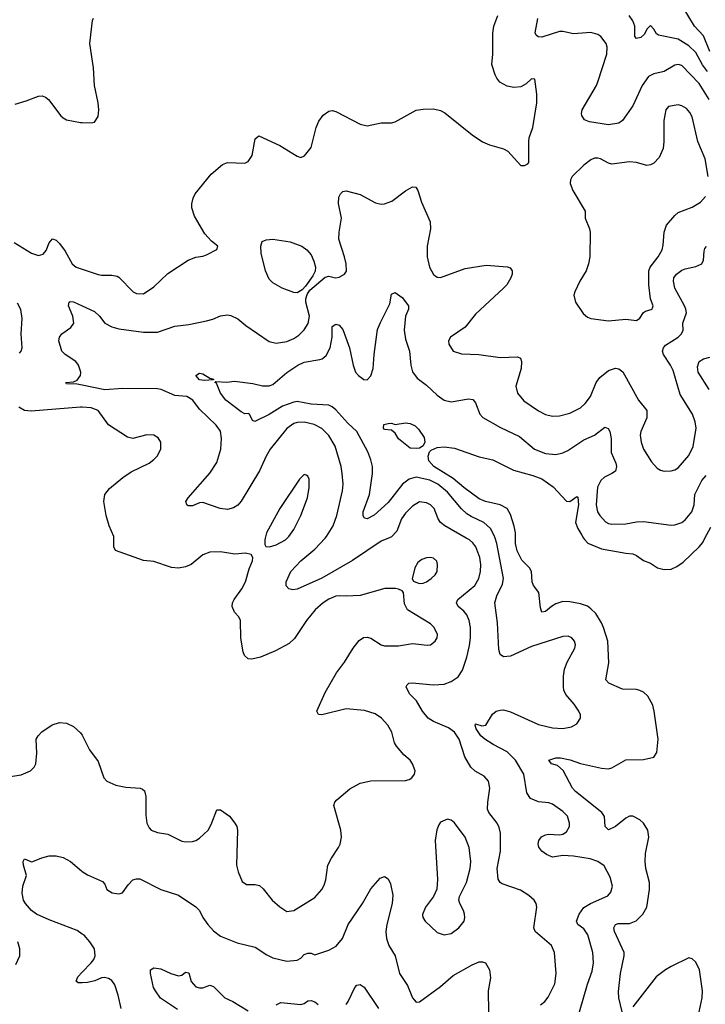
# Model space of a CAD drawing. Header units: inches. Extents: x 1173000 to 1307049, y 522583 to 678455.
# Tile 77 of 256: x 1189642 to 1193565, y 567333 to 572966. Entities that reach past the tile are written whole.
import ezdxf

# ---------------------------------------------------------------- set-up
doc = ezdxf.new("R2010")
doc.units = ezdxf.units.IN
doc.header["$MEASUREMENT"] = 0
for name, color, linetype in [('B1586', 7, 'Continuous'), ('B1587', 7, 'Continuous'), ('B1596', 7, 'Continuous'), ('B1597', 7, 'Continuous')]:
    doc.layers.add(name, color=color, linetype=linetype)

msp = doc.modelspace()

# ---------------------------------------------------------------- linework, layer by layer
at = {"layer": 'B1586', "color": 5}
for points, elevation in [([(1189490, 568621.3), (1189650, 568645.5), (1189704, 568670), (1189724, 568690), (1189735.1, 568710), (1189739.5, 568770), (1189737, 568850), (1189747, 568870), (1189768.4, 568891.6), (1189828.3, 568931.7), (1189870, 568944.9), (1189910, 568942), (1189950, 568922.8), (1189990, 568886.8), (1190000, 568872.8)], 880), ([(1190000, 567735), (1189970, 567755.7), (1189810, 567815.8), (1189738, 567850), (1189709.6, 567870), (1189674.5, 567910), (1189663.6, 567930), (1189656.2, 567970), (1189659.7, 568010), (1189681.3, 568070), (1189663.5, 568130), (1189662.6, 568150), (1189670, 568164.9), (1189709.3, 568149.3), (1189718, 568150), (1189767.9, 568172.1), (1189810, 568182.8), (1189850, 568182.8), (1189890, 568172.4), (1189933, 568150), (1189996.3, 568096.3), (1190000, 568093.9)], 860), ([(1189619.4, 567560.6), (1189642, 567610), (1189642, 567650), (1189631.2, 567690)], 880), ([(1190000, 567456.7), (1189975.9, 567455.9), (1189965.4, 567465.4), (1189973.7, 567490), (1190000, 567517.6)], 860)]:
    msp.add_lwpolyline(points, dxfattribs=dict(at, elevation=elevation))
at = {"layer": 'B1587', "color": 5}
for points, elevation in [([(1189616.2, 572483.8), (1189678.7, 572501.3), (1189750, 572528.5), (1189770, 572530.4), (1189790, 572523.8), (1189807.7, 572510), (1189876.7, 572416.7), (1189890, 572404), (1189910, 572394), (1189990, 572378.8), (1190000, 572378.3)], 920), ([(1189610, 571691), (1189710, 571630.2), (1189750, 571616.9), (1189775.8, 571624.2), (1189793.5, 571646.5), (1189810.8, 571689.2), (1189830, 571712.7), (1189850, 571704.2), (1189870, 571685.7), (1189901.2, 571641.2), (1189941.3, 571570), (1189964.9, 571550), (1190000, 571538.5)], 880), ([(1190000, 570874.6), (1189970, 570880.7), (1189910, 570884), (1189905.2, 570890), (1189950, 570894.4), (1189970, 570904), (1189989.6, 570930), (1189991, 570949), (1189977.6, 570990), (1189963.1, 571010), (1189902, 571050), (1189883.9, 571070), (1189865.2, 571130), (1189869, 571150), (1189884, 571170), (1189935.3, 571204.7), (1189951.8, 571230), (1189946.3, 571270), (1189921.7, 571330), (1189924.2, 571350), (1189930, 571354.6), (1189950, 571352.1), (1190000, 571328.8)], 860), ([(1189640.9, 571059.1), (1189649.8, 571070.2), (1189656.2, 571090), (1189650.4, 571170), (1189656, 571256), (1189648.3, 571308.3), (1189630, 571344.2)], 880), ([(1190000, 570749.2), (1189990, 570749.8), (1189707.1, 570727.1), (1189670, 570729.9), (1189636.8, 570750)], 880)]:
    msp.add_lwpolyline(points, dxfattribs=dict(at, elevation=elevation))
at = {"layer": 'B1596', "color": 5}
for points, elevation in [([(1190000, 568872.8), (1190002, 568870), (1190040.4, 568790), (1190090, 568722.8), (1190122.6, 568630), (1190141.3, 568610), (1190192.3, 568587.7), (1190250, 568576.5), (1190330.3, 568570.3), (1190344.9, 568564.9), (1190355.1, 568555.1), (1190363.1, 568523.1), (1190364.2, 568415.8), (1190369.3, 568370), (1190382.7, 568342.7), (1190394.9, 568330), (1190430, 568316.5), (1190490, 568307.6), (1190570, 568266.4), (1190590, 568263.1), (1190630, 568265.7), (1190650, 568270.3), (1190670, 568283.7), (1190719.6, 568330), (1190737.4, 568362.6), (1190770, 568446.8), (1190790, 568445.5), (1190841.6, 568410), (1190872, 568370), (1190883.7, 568350), (1190888.7, 568330), (1190882, 568130), (1190891.2, 568091.2), (1190915.6, 568035.6), (1190938.7, 568018.7), (1190990, 568019), (1191013, 568013), (1191034.5, 567994.5), (1191087, 567930), (1191130, 567890.4), (1191170, 567865.3), (1191210, 567870.4), (1191330, 567944.4), (1191369.7, 567990.3), (1191384.2, 568015.8), (1191393.7, 568046.3), (1191404.4, 568130), (1191425.1, 568170), (1191466.3, 568230), (1191475.1, 568250), (1191483, 568290), (1191479.7, 568330), (1191439.3, 568470), (1191445.2, 568490), (1191455.9, 568504.1), (1191530, 568565.3), (1191590, 568598), (1191650, 568612.2), (1191850, 568613), (1191870, 568619.1), (1191885.2, 568630), (1191901.2, 568650), (1191905.2, 568670), (1191889.3, 568710), (1191875.1, 568730), (1191840.6, 568760.6), (1191796.9, 568810), (1191787.1, 568830), (1191770.8, 568890), (1191747.6, 568930), (1191711.2, 568971.2), (1191675.4, 568995.4), (1191614.5, 569014.6), (1191510, 569024), (1191371.3, 568990), (1191352.1, 568992.1), (1191342, 569010), (1191390, 569117.1), (1191455.4, 569230), (1191501.1, 569290), (1191549.7, 569370), (1191585.1, 569414.9), (1191608.9, 569431.1), (1191630, 569433.1), (1191650, 569427.4), (1191710, 569390.3), (1191730, 569384.9), (1191810, 569384.6), (1191890, 569397.4), (1191972.3, 569387.7), (1191992.7, 569390), (1192019.6, 569410), (1192031.1, 569430), (1192032.6, 569450), (1192013, 569490), (1191993, 569510), (1191861.6, 569590), (1191843.7, 569623.7), (1191837.2, 569690), (1191830, 569699), (1191810, 569709.2), (1191792.1, 569712.1), (1191731.7, 569711.7), (1191590, 569672.4), (1191510, 569667.8), (1191470, 569670.8), (1191450, 569667.7), (1191410, 569650.7), (1191378.3, 569630), (1191331.5, 569590), (1191282.3, 569530), (1191213.7, 569426.3), (1191182.8, 569397.2), (1191105.2, 569354.8), (1191020, 569320), (1190970, 569308), (1190950, 569309.6), (1190928.3, 569328.3), (1190920.5, 569350), (1190907.7, 569427.7), (1190905.6, 569530), (1190896, 569550), (1190870, 569576), (1190856.9, 569610), (1190858.7, 569630), (1190869.6, 569650), (1190912.2, 569710), (1190933.5, 569750), (1190954.7, 569825.3), (1190974.5, 569870), (1190976, 569890), (1190966, 569906), (1190933.6, 569913.6), (1190871.9, 569908.1), (1190790, 569921.4), (1190730, 569919.8), (1190690, 569904.4), (1190623.8, 569850), (1190590, 569835.8), (1190550, 569827.7), (1190510, 569831.7), (1190410, 569866.3), (1190350, 569873), (1190190, 569929.5), (1190180.5, 569950), (1190181, 570000)], 880), ([(1191046.6, 570000), (1191043.8, 569990), (1191044.5, 569964.5), (1191050, 569952), (1191070.7, 569950.7), (1191110, 569961.3), (1191162, 569990), (1191171.8, 570000)], 880), ([(1191751.6, 570000), (1191710, 569982.4), (1191546.9, 569873.1), (1191370, 569770.5), (1191230, 569707.6), (1191204.2, 569704.2), (1191181.2, 569710), (1191166.7, 569726.7), (1191166.9, 569750), (1191193.7, 569810), (1191249.9, 569870), (1191330, 569937.8), (1191388.8, 570000)], 860), ([(1192622, 567330), (1192646.6, 567350), (1192665.1, 567374.9), (1192702.7, 567450), (1192712, 567510), (1192701.7, 567630), (1192684.7, 567670), (1192590.8, 567750.8), (1192584.4, 567770), (1192600.4, 567890), (1192596.9, 567910), (1192585.6, 567930), (1192555.8, 567955.8), (1192506.3, 567986.3), (1192403.2, 568023.2), (1192390.7, 568030.7), (1192379.8, 568050), (1192373.3, 568110), (1192392.8, 568210), (1192392.1, 568312.1), (1192385.2, 568345.2), (1192373.7, 568370), (1192326.6, 568430), (1192318.9, 568450), (1192319.4, 568490), (1192330.9, 568570), (1192324.4, 568610), (1192298.9, 568638.9), (1192247, 568667), (1192222.7, 568690), (1192188.7, 568750), (1192156.4, 568850), (1192129.8, 568889.8), (1192095.4, 568915.4), (1192010, 568950.8), (1191978.3, 568970), (1191946.2, 569010), (1191912.6, 569070), (1191871.5, 569110), (1191852.3, 569150), (1191858, 569162), (1191868.7, 569170), (1191886.9, 569173.1), (1192010, 569160.2), (1192070, 569164.9), (1192110, 569180.3), (1192150, 569207), (1192175.7, 569244.3), (1192200.2, 569319.8), (1192214.5, 569385.5), (1192221.3, 569430), (1192221.1, 569490), (1192213.3, 569530), (1192200.7, 569560.7), (1192183.2, 569583.2), (1192150.9, 569610), (1192140.9, 569630), (1192148.7, 569650), (1192246, 569730), (1192267.9, 569770), (1192278.6, 569810), (1192281.2, 569850), (1192275.4, 569890), (1192251.3, 569951.3), (1192234.2, 569974.2), (1192214.7, 569990), (1192197.2, 570000)], 860), ([(1192844.5, 567290), (1192890.7, 567449.3), (1192917.3, 567522.7), (1192924.1, 567570), (1192920.3, 567630), (1192892.3, 567730), (1192870, 567764.5), (1192835.4, 567790), (1192827.6, 567810), (1192843.2, 567850), (1192870, 567887.5), (1192906.9, 567910), (1193006.3, 567953.7), (1193024.4, 567975.6), (1193033.5, 568010), (1193020, 568060), (1192985.2, 568125.2), (1192949.8, 568149.8), (1192905, 568165), (1192810, 568180.2), (1192750, 568184), (1192690, 568174.3), (1192655.1, 568190), (1192629.6, 568210), (1192612.7, 568232.7), (1192608.4, 568250), (1192611.3, 568270), (1192628.2, 568291.8), (1192650, 568303.6), (1192670, 568306.5), (1192730, 568302.4), (1192750, 568306.4), (1192770, 568319.6), (1192787.7, 568350), (1192787.6, 568370), (1192775.6, 568410), (1192750, 568437.2), (1192690, 568478.2), (1192670, 568485.6), (1192610, 568491.2), (1192563.7, 568510), (1192544.2, 568544.2), (1192525.4, 568650), (1192478.5, 568730), (1192430, 568777.6), (1192350, 568819.4), (1192303.4, 568850), (1192279.9, 568870), (1192253.1, 568910), (1192247, 568930), (1192250, 568937.1), (1192286.8, 568926.8), (1192309.7, 568930.3), (1192346.2, 568993.8), (1192368.9, 569011.1), (1192390, 569016.9), (1192410, 569017.6), (1192450, 569007.3), (1192610, 568934.5), (1192690, 568914.2), (1192750, 568911.4), (1192799.2, 568920.8), (1192830, 568938), (1192849.7, 568970.3), (1192849.7, 568990), (1192841.7, 569010), (1192814.7, 569050), (1192766.5, 569106.5), (1192755.9, 569130), (1192753.2, 569150), (1192753.2, 569210), (1192758.5, 569250), (1192774.4, 569290), (1192818.3, 569370), (1192821.3, 569390), (1192816.9, 569410), (1192800.9, 569430), (1192779.4, 569439.4), (1192750, 569436.9), (1192570, 569381.1), (1192450, 569324.7), (1192410, 569322), (1192390, 569335.1), (1192382.4, 569362.4), (1192376, 569516), (1192360.9, 569630), (1192371.7, 569670), (1192403.4, 569736.6), (1192409.9, 569770), (1192372, 569970), (1192361.9, 570000)], 840), ([(1193089.5, 567289.5), (1193069.8, 567369.8), (1193067, 567407), (1193078.7, 567510), (1193101.2, 567610), (1193100.3, 567630), (1193045, 567750), (1193041.6, 567770), (1193050.7, 567789.3), (1193065.1, 567794.9), (1193130, 567795.8), (1193169.2, 567810.8), (1193206.8, 567850), (1193230.7, 567890), (1193245.8, 567990), (1193244.5, 568030), (1193225, 568110), (1193220.2, 568150), (1193223.1, 568196.9), (1193242.2, 568290), (1193235.9, 568330), (1193210, 568369.7), (1193190, 568388.8), (1193150, 568409.8), (1193130, 568409), (1193110, 568399), (1193050, 568350.8), (1193010, 568331.8), (1192991.8, 568350), (1192987.5, 568407.5), (1192971.6, 568430), (1192822.8, 568550), (1192804.1, 568570), (1192750.6, 568670.6), (1192718.8, 568698.8), (1192684, 568710), (1192669.2, 568730), (1192710, 568743.5), (1192736.8, 568743.2), (1192792.2, 568732.2), (1192850, 568710.9), (1192970, 568683.8), (1193010, 568680.7), (1193030, 568686.2), (1193110, 568732.6), (1193210, 568734), (1193270, 568746.9), (1193286.9, 568773.1), (1193294.3, 568850), (1193272.2, 569010), (1193263.9, 569043.9), (1193235.6, 569095.6), (1193210, 569118.8), (1193190.5, 569129.5), (1193170, 569134.6), (1193090, 569137.1), (1193012, 569170), (1192995.6, 569190), (1193012.7, 569287.3), (1193006.8, 569410), (1192982.5, 569490), (1192970, 569516), (1192937.4, 569570), (1192910, 569596.8), (1192890, 569610.5), (1192850, 569625), (1192790, 569636.5), (1192750, 569637.1), (1192710, 569624.2), (1192683.6, 569610), (1192650, 569581.5), (1192630, 569577.6), (1192621.2, 569601.2), (1192611.8, 569690), (1192580.8, 569730), (1192573.8, 569750), (1192570.4, 569810.4), (1192558.8, 569830), (1192514.5, 569874.5), (1192488.2, 569928.2), (1192479.4, 569970), (1192478.9, 570000)], 820), ([(1192868.2, 570000), (1192872.7, 569992.7), (1192892.4, 569972.4), (1192970, 569939.4), (1193110, 569914.2), (1193150, 569911.4), (1193170, 569901.7), (1193210, 569871.5), (1193250, 569857.4), (1193291.3, 569831.3), (1193330, 569820.9), (1193370, 569823.2), (1193402.2, 569837.8), (1193438, 569862), (1193530, 569951.3), (1193550, 569976.1), (1193562.6, 570000)], 820), ([(1190000, 568093.9), (1190030, 568074), (1190116.5, 568036.5), (1190130, 568021), (1190140.7, 567990), (1190170.5, 567970.5), (1190210, 567964.9), (1190229.4, 567970.6), (1190263.2, 568016.8), (1190290, 568044.7), (1190310, 568051), (1190330, 568050.6), (1190450.2, 567990.2), (1190550, 567957.6), (1190650, 567890.3), (1190670.3, 567870), (1190690.3, 567830), (1190718.3, 567790), (1190750, 567753.1), (1190790, 567722.4), (1190885.9, 567685.9), (1190990, 567660.3), (1191056, 567616), (1191090, 567599.1), (1191170, 567580.8), (1191230, 567586.3), (1191250, 567596.5), (1191270, 567618.7), (1191290, 567625.7), (1191310, 567625.7), (1191330, 567615.8), (1191410, 567642.3), (1191453, 567667), (1191489.3, 567710.8), (1191521.1, 567790), (1191603.1, 567910), (1191650, 567993.4), (1191704.7, 568055.3), (1191730, 568064), (1191750, 568051), (1191763.6, 568023.6), (1191777, 567957), (1191773, 567910), (1191741.6, 567790), (1191737.4, 567750), (1191740.2, 567710), (1191754.2, 567670), (1191789.2, 567610), (1191814.3, 567510), (1191861.4, 567441.4), (1191890, 567370.7), (1191898.7, 567358.7), (1191910, 567346.4), (1191930, 567348.2), (1192050, 567435.5), (1192122.2, 567497.8), (1192230, 567559.6), (1192270, 567576.5), (1192290, 567577), (1192306.8, 567570), (1192330, 567530.7), (1192335.9, 567484.1), (1192322.6, 567410), (1192324.7, 567290)], 860), ([(1190000, 567517.6), (1190050, 567570.2), (1190065.5, 567590), (1190073, 567610), (1190069, 567650), (1190044.2, 567690), (1190010, 567728.1), (1190000, 567735)], 860), ([(1193529.8, 567290), (1193547.1, 567370), (1193549, 567410), (1193530.8, 567530), (1193510, 567574), (1193490, 567594), (1193470, 567599.6), (1193370, 567550.6), (1193337.4, 567530), (1193283.9, 567490), (1193150, 567319.5)], 820), ([(1190544.5, 567304.5), (1190448, 567368), (1190419.1, 567410), (1190407.6, 567430), (1190389.8, 567510.2), (1190390, 567531.3), (1190410, 567542), (1190450, 567537.1), (1190506, 567510), (1190550, 567496), (1190570, 567499.6), (1190590, 567516.4), (1190610, 567513.4), (1190623.5, 567463.5), (1190650, 567433.7), (1190670, 567427), (1190690, 567428.4), (1190730, 567442.4), (1190750, 567434.9), (1190816.3, 567370), (1190860.7, 567350), (1190950, 567296.5)], 840), ([(1190222.7, 567310), (1190205.6, 567385.6), (1190185.6, 567445.6), (1190170, 567469.2), (1190150, 567480.9), (1190126.6, 567486.6), (1190110, 567485.1), (1190072.2, 567467.8), (1190030, 567457.8), (1190000, 567456.7)], 860), ([(1191510, 567332.4), (1191521.7, 567350), (1191558.7, 567430), (1191570, 567442.4), (1191590, 567446.4), (1191612, 567432.1), (1191694.2, 567310)], 840), ([(1191110, 567331), (1191136.2, 567343.8), (1191250, 567331.5), (1191270, 567339), (1191290, 567354.2), (1191310, 567354.7), (1191330, 567347.8), (1191350, 567332.3)], 840)]:
    msp.add_lwpolyline(points, dxfattribs=dict(at, elevation=elevation))
at = {"layer": 'B1596', "color": 5, "elevation": 880}
for points in [[(1191990, 569889.7), (1191970, 569888.2), (1191942.4, 569877.6), (1191919.7, 569860.3), (1191902, 569830), (1191887.1, 569767.1), (1191894.8, 569754.8), (1191907.7, 569747.7), (1191930, 569741.6), (1191950, 569743.7), (1191970, 569750.4), (1191997, 569770), (1192018.4, 569790), (1192029.6, 569810), (1192031.5, 569850), (1192027.8, 569867.8), (1192010, 569885.1)], [(1192090, 568393.2), (1192050, 568375.3), (1192039.1, 568360.9), (1192028.1, 568331.9), (1192019.5, 568270), (1192031.8, 568048.2), (1192028.1, 567991.9), (1192010.2, 567949.8), (1191964.2, 567890), (1191947.4, 567847.4), (1191948.7, 567830), (1191961.6, 567810), (1192030, 567743.8), (1192070, 567730.4), (1192110, 567738.7), (1192153.6, 567770), (1192184.2, 567810), (1192189.6, 567830), (1192187.6, 567850), (1192181.6, 567870), (1192159.6, 567910), (1192154.7, 567930), (1192157.4, 567950), (1192198.7, 568030), (1192219.2, 568110), (1192222.4, 568150), (1192212.9, 568230), (1192190, 568289.5), (1192130, 568372), (1192110, 568386.6)]]:
    msp.add_lwpolyline(points, close=True, dxfattribs=at)
at = {"layer": 'B1597', "color": 5}
for points, elevation in [([(1190000, 571538.5), (1190091.4, 571508.6), (1190110, 571504.6), (1190170, 571504.9), (1190199, 571499), (1190210, 571494), (1190290.3, 571410.3), (1190310, 571399.5), (1190350, 571398.7), (1190410, 571438.3), (1190490, 571514.9), (1190606.6, 571590), (1190650, 571608.2), (1190690, 571613), (1190710, 571620.5), (1190768.9, 571651.1), (1190775.3, 571670), (1190739.6, 571699.6), (1190701.3, 571741.3), (1190642.4, 571842.4), (1190627.4, 571890), (1190626.5, 571913.5), (1190633.8, 571946.2), (1190646.3, 571970), (1190736.5, 572083.5), (1190802.3, 572137.7), (1190830, 572149), (1190930, 572145.3), (1190950, 572154.9), (1190972.8, 572190), (1190990, 572284.7), (1191010, 572302.8), (1191130, 572246.4), (1191230, 572184.9), (1191250, 572178.8), (1191271.7, 572188.3), (1191310, 572236), (1191338.9, 572350), (1191353.5, 572386.5), (1191378.9, 572421.1), (1191410, 572443), (1191430, 572446), (1191450, 572441.6), (1191590, 572368.4), (1191630, 572359.5), (1191710, 572377.1), (1191770, 572377.1), (1191790, 572381.6), (1191910, 572448.5), (1191950, 572455.3), (1192010, 572456), (1192050, 572447), (1192074.3, 572434.3), (1192230, 572308), (1192290, 572268), (1192330, 572250.6), (1192410, 572227.3), (1192434.6, 572214.6), (1192510, 572132), (1192530, 572131.3), (1192550, 572142), (1192554, 572150), (1192554.5, 572270), (1192557, 572290), (1192578.4, 572350), (1192599.7, 572490), (1192600.1, 572540.1), (1192590, 572626), (1192570, 572628), (1192540.5, 572599.5), (1192510, 572582.9), (1192470, 572578.7), (1192430, 572586.3), (1192389.8, 572609.8), (1192372.1, 572632.1), (1192362, 572650), (1192343.6, 572710), (1192348.5, 572770), (1192348.7, 572890), (1192354.5, 572930), (1192378, 572990)], 880), ([(1193576.7, 572670), (1193548.2, 572708.2), (1193510, 572778.2), (1193470, 572817.6), (1193410, 572854.9), (1193297, 572877), (1193284.9, 572884.9), (1193270, 572911.3), (1193250, 572932.2), (1193230, 572912.3), (1193217.3, 572882.7), (1193195.3, 572864.7), (1193170, 572858), (1193160.7, 572870), (1193160.8, 572930), (1193150, 572960.7), (1193129.5, 572990)], 840), ([(1193590, 572783.8), (1193554, 572874), (1193502.3, 572930), (1193436.9, 573036.9)], 820), ([(1190000, 572378.3), (1190050, 572376), (1190070, 572381), (1190090, 572412), (1190095.1, 572450), (1190091.5, 572490), (1190069.7, 572590), (1190064, 572690), (1190043.5, 572830), (1190058, 572962), (1190064.4, 572975.6)], 920), ([(1193587.5, 572510), (1193530, 572601), (1193430, 572704.8), (1193410, 572709.8), (1193390, 572707.1), (1193330, 572669.9), (1193270, 572657), (1193239.2, 572640.8), (1193203.5, 572590), (1193150, 572473.6), (1193090.2, 572389.8), (1193070, 572374), (1193010, 572365.1), (1192902.6, 572382.6), (1192874.2, 572394.2), (1192858.6, 572418.6), (1192856, 572430), (1192860.7, 572450), (1192942.5, 572590), (1192949.8, 572610), (1193000.2, 572770), (1193003.9, 572810), (1192997.3, 572830), (1192966.3, 572870), (1192950, 572880.9), (1192910, 572894), (1192810, 572885), (1192750, 572899.7), (1192730, 572899.7), (1192630, 572865.8), (1192608.1, 572868.1), (1192597.7, 572877.7), (1192591.3, 572891.3), (1192606.4, 572973.7)], 860), ([(1193581.8, 572070), (1193563.7, 572170), (1193521, 572270), (1193488.7, 572410), (1193476.1, 572436.1), (1193457.4, 572457.5), (1193430, 572474.5), (1193410, 572479.2), (1193354.8, 572470), (1193339.6, 572450), (1193327.2, 572390), (1193327.7, 572270), (1193323.5, 572230), (1193301.2, 572178.8), (1193270, 572145.1), (1193250, 572135.3), (1193230, 572133.1), (1193170, 572148.8), (1193130, 572153.2), (1193030, 572140.4), (1193010, 572146), (1192965.2, 572170), (1192950, 572174.5), (1192930, 572173.3), (1192910, 572164.4), (1192870, 572134.3), (1192803, 572070), (1192793, 572050), (1192790.5, 572030), (1192806, 571990), (1192877.1, 571870), (1192876.4, 571830), (1192902.6, 571770), (1192905.7, 571750), (1192903.1, 571610), (1192896.4, 571570), (1192882.4, 571530), (1192846.4, 571470), (1192818, 571410), (1192813, 571390), (1192821.6, 571350), (1192866, 571286), (1192890, 571264.9), (1192910, 571257.1), (1193010, 571243.2), (1193110, 571253.8), (1193170, 571246.4), (1193190, 571259.1), (1193210, 571290.4), (1193221.6, 571298.4), (1193259.6, 571310), (1193262.8, 571317.2), (1193266.6, 571330), (1193251.6, 571370), (1193240.6, 571450), (1193242.3, 571530), (1193249.9, 571550.1), (1193295.5, 571610), (1193317.7, 571650), (1193323.7, 571676.3), (1193329, 571750), (1193343.4, 571790), (1193390, 571846.3), (1193410, 571863.6), (1193490, 571893.6), (1193537.9, 571922.1), (1193565.1, 571954.9)], 880), ([(1190000, 571328.8), (1190070, 571296.1), (1190098.3, 571270), (1190129.4, 571229.4), (1190169.4, 571209.4), (1190210, 571197.5), (1190350, 571178), (1190430, 571178.2), (1190530, 571212.8), (1190610, 571221.8), (1190710, 571243.2), (1190747.6, 571252.4), (1190790, 571272.7), (1190830, 571278), (1190850, 571274.9), (1190890, 571254.4), (1190936.7, 571216.7), (1191070, 571125.7), (1191110, 571116), (1191170, 571124.7), (1191210, 571141.8), (1191239.3, 571160.8), (1191270, 571192.8), (1191291.7, 571228.3), (1191299.6, 571270), (1191279.7, 571350), (1191279.7, 571370), (1191286.7, 571393.3), (1191301.4, 571418.6), (1191390, 571493.7), (1191410, 571499.5), (1191449.5, 571490.5), (1191470, 571493), (1191501.2, 571510), (1191511.5, 571528.5), (1191509.7, 571570), (1191500.8, 571610), (1191468.2, 571710), (1191469, 571750), (1191482.4, 571830), (1191466.1, 571913.9), (1191468.6, 571951.4), (1191477, 571970), (1191490, 571983), (1191510, 571986.4), (1191590, 571967), (1191677.7, 571917.7), (1191710, 571910.4), (1191730, 571912), (1191771.9, 571928.1), (1191850, 571986.4), (1191890, 572010.5), (1191907.7, 572007.7), (1191920.5, 571990), (1191941.5, 571921.5), (1191990.3, 571810), (1191991.7, 571770), (1191973.6, 571670), (1191973.6, 571610), (1191986.7, 571550), (1192010, 571508.5), (1192030, 571494), (1192050, 571492), (1192190, 571542.8), (1192310, 571562.6), (1192432.5, 571552.5), (1192447.5, 571547.5), (1192458.8, 571530), (1192459.1, 571510), (1192452.7, 571490), (1192428.4, 571450), (1192410.3, 571430), (1192250, 571281.1), (1192190, 571207.3), (1192106, 571150), (1192094.8, 571130), (1192097.3, 571110), (1192122.8, 571070), (1192170, 571054.4), (1192269.7, 571050.3), (1192390, 571033.4), (1192490, 571038), (1192507.3, 571030), (1192512.9, 571010), (1192510.2, 570970), (1192480.8, 570870), (1192490.3, 570830), (1192526.2, 570786.2), (1192609.4, 570729.4), (1192650, 570707.9), (1192690, 570697.3), (1192730, 570700.2), (1192790, 570716.2), (1192850, 570746), (1192877.2, 570770), (1192907.1, 570810), (1192939.8, 570890), (1192961, 570918.9), (1193010, 570959.5), (1193050, 570972.2), (1193070, 570968.8), (1193092.1, 570952.1), (1193182.4, 570790), (1193229.2, 570730), (1193230.9, 570689.1), (1193195.5, 570610), (1193191.3, 570590), (1193197.2, 570550), (1193211.5, 570510), (1193257.2, 570437.2), (1193290, 570400.7), (1193308.7, 570388.7), (1193330, 570383.8), (1193370, 570384.9), (1193390, 570390.4), (1193410, 570403.1), (1193470, 570472.4), (1193494.6, 570525.4), (1193512.5, 570630), (1193506.6, 570666.6), (1193491.9, 570710), (1193421.3, 570821.3), (1193380.3, 570960.3), (1193366, 570990), (1193324.6, 571050), (1193320.3, 571070), (1193324.8, 571090), (1193336, 571104), (1193409.7, 571150), (1193428.3, 571170), (1193436.9, 571190), (1193435.6, 571230), (1193456.9, 571290), (1193454, 571310), (1193444.7, 571330), (1193389.8, 571430), (1193382.2, 571470), (1193384.8, 571490), (1193399.2, 571510), (1193430, 571532.6), (1193450, 571541.7), (1193510, 571554.2), (1193544.2, 571570), (1193554.5, 571590), (1193557.2, 571642.8), (1193562, 571658), (1193570.8, 571669.2)], 860), ([(1192361.9, 570000), (1192356.4, 570016.4), (1192335.7, 570055.8), (1192297.6, 570090), (1192224, 570124), (1192199.8, 570139.8), (1192168.7, 570168.7), (1192090, 570264.1), (1192033.4, 570310), (1191988.9, 570331.1), (1191910, 570348.3), (1191870, 570338.5), (1191832.4, 570310), (1191750, 570204.8), (1191670, 570132.2), (1191630, 570111.3), (1191615.3, 570115.3), (1191607.2, 570127.2), (1191607.6, 570150), (1191642.8, 570250), (1191659.5, 570370), (1191659.6, 570410), (1191651.3, 570448.7), (1191633.5, 570493.5), (1191570, 570609.8), (1191518.4, 570658.4), (1191450, 570734.7), (1191430, 570751.7), (1191410, 570760.2), (1191310, 570766.5), (1191230, 570781.7), (1191210, 570779), (1191144.6, 570755.4), (1191070, 570707), (1190988.1, 570668.1), (1190973.8, 570673.8), (1190957.2, 570710), (1190950, 570713.6), (1190930, 570711.8), (1190910, 570722.6), (1190821.4, 570790), (1190791.1, 570830), (1190767.7, 570887.7), (1190758, 570890), (1190764, 570896), (1190826.8, 570893.2), (1190870, 570899.3), (1190975.6, 570884.4), (1191031.2, 570871.2), (1191070, 570872.3), (1191090, 570879.6), (1191170, 570947.5), (1191232.6, 570990), (1191270, 571007.2), (1191358.5, 571021.5), (1191372.9, 571027.1), (1191395, 571045), (1191419.2, 571090), (1191429.8, 571150), (1191429.8, 571210.2), (1191450, 571223.7), (1191470, 571218.9), (1191490, 571194.9), (1191529.4, 571090), (1191550.2, 570990.1), (1191563.6, 570950), (1191580.3, 570930), (1191610, 570907), (1191630, 570906.7), (1191650, 570928.2), (1191663.4, 570970), (1191669.2, 571050.8), (1191690, 571194), (1191705.5, 571234.5), (1191759.4, 571340.6), (1191770, 571396), (1191790, 571405.5), (1191830, 571376.5), (1191866.3, 571330), (1191866.3, 571310), (1191848.4, 571270), (1191842.4, 571190), (1191850, 571138), (1191871.9, 571070), (1191879.3, 570990), (1191890, 570952.7), (1191916.5, 570916.5), (1191970, 570876.2), (1192030, 570817.8), (1192070, 570789.3), (1192110, 570779.3), (1192210, 570797.3), (1192234.4, 570794.4), (1192250, 570774.8), (1192275.3, 570710), (1192291.2, 570691.2), (1192392.4, 570632.4), (1192502.3, 570582.3), (1192587, 570510), (1192650, 570485.2), (1192710, 570479.6), (1192750, 570489), (1192777.7, 570502.3), (1192870, 570563.5), (1192931.3, 570590), (1192990, 570635.5), (1193008.4, 570628.4), (1193018, 570610), (1193026.3, 570570), (1193025.8, 570490), (1193052.8, 570430), (1193056.8, 570410), (1193050, 570384.4), (1193030.4, 570370), (1192986.9, 570350), (1192967.6, 570330), (1192947.4, 570292.6), (1192939.7, 570190), (1192948.3, 570150), (1192960.2, 570130), (1192992.8, 570092.9), (1193010, 570084.1), (1193030, 570081), (1193110, 570081.5), (1193170, 570093.8), (1193210, 570096.2), (1193370, 570075.3), (1193390, 570076.1), (1193430, 570090.3), (1193450, 570106), (1193486.6, 570150), (1193501, 570190), (1193504.1, 570250), (1193543.9, 570330), (1193570, 570358.9)], 840), ([(1193585.7, 570850), (1193524.5, 570950), (1193519, 570981), (1193529.7, 571010), (1193554, 571026), (1193590, 571036.3)], 840), ([(1191388.8, 570000), (1191398.2, 570010), (1191435.9, 570070), (1191456.8, 570130), (1191488.9, 570271.1), (1191492, 570310), (1191487, 570370), (1191480.7, 570410), (1191447.1, 570527.1), (1191410, 570587.1), (1191370, 570627.4), (1191327, 570650), (1191270, 570663.2), (1191230, 570662), (1191210, 570655.5), (1191170, 570627.1), (1191075.5, 570510), (1191051.4, 570468.6), (1191014.6, 570385.4), (1190910, 570212), (1190890, 570189.6), (1190866.1, 570173.9), (1190830, 570165.1), (1190788.7, 570170), (1190690, 570203.6), (1190670, 570201.6), (1190630, 570184.5), (1190605.1, 570185.1), (1190599, 570190), (1190593.2, 570210), (1190606, 570230), (1190730, 570371.8), (1190770, 570433), (1190792.2, 570510), (1190796.5, 570570), (1190790, 570612), (1190766, 570646), (1190670, 570738), (1190632.6, 570790), (1190598, 570810), (1190530, 570816.8), (1190450.6, 570850.6), (1190430, 570855.2), (1190230, 570855.7), (1190130, 570848.1), (1190000, 570874.6)], 860), ([(1190181, 570000), (1190181.1, 570010), (1190154.7, 570070), (1190135.8, 570130), (1190122.9, 570210), (1190129.3, 570250), (1190155.2, 570284.8), (1190232.1, 570347.9), (1190280.6, 570379.4), (1190382.7, 570430), (1190409.4, 570450), (1190429.4, 570470), (1190449.4, 570510), (1190449.4, 570550), (1190434.9, 570574.9), (1190409.6, 570589.6), (1190368.9, 570591.1), (1190290, 570569.7), (1190258, 570578), (1190149.2, 570649.2), (1190090.5, 570730.5), (1190050, 570746), (1190000, 570749.2)], 880), ([(1192478.9, 570000), (1192478.4, 570030), (1192471.1, 570068.9), (1192450, 570136.3), (1192430.4, 570170.4), (1192391.3, 570191.3), (1192307.3, 570210), (1192270, 570225.6), (1192182.2, 570290), (1192121.6, 570341.6), (1192011.4, 570410), (1191983.3, 570443.3), (1191978.2, 570470), (1191986.5, 570493.5), (1191996.2, 570503.8), (1192030, 570519.8), (1192070, 570522.8), (1192130, 570514.9), (1192270, 570465.8), (1192349.1, 570449.1), (1192467.4, 570390), (1192578.7, 570358.7), (1192630, 570339.6), (1192694.5, 570294.5), (1192770, 570212.4), (1192790, 570210.2), (1192830, 570239.5), (1192834.4, 570234.4), (1192838.3, 570190), (1192822.6, 570090), (1192835.5, 570055.5), (1192857.4, 570017.5), (1192868.2, 570000)], 820), ([(1191171.8, 570000), (1191181.6, 570010), (1191209.6, 570050), (1191250, 570130.8), (1191287.8, 570230), (1191298.7, 570290), (1191297.6, 570337.6), (1191290, 570355.3), (1191280.2, 570360.2), (1191270, 570364), (1191242, 570338), (1191130, 570169.3), (1191054.9, 570030), (1191046.6, 570000)], 880), ([(1192197.2, 570000), (1192074.3, 570070), (1192049.3, 570089.3), (1192036.1, 570110), (1192013.3, 570170), (1191993, 570190), (1191970, 570202), (1191930, 570207.4), (1191890, 570184.2), (1191850, 570143.9), (1191827, 570110), (1191799.3, 570040.7), (1191770, 570007.8), (1191751.6, 570000)], 860), ([(1193562.6, 570000), (1193596.2, 570063.8)], 820)]:
    msp.add_lwpolyline(points, dxfattribs=dict(at, elevation=elevation))
for points, elevation in [([(1191230, 571404.6), (1191210, 571405.4), (1191143.5, 571430), (1191090, 571460.3), (1191070, 571481), (1191047.7, 571530), (1191023.1, 571630), (1191020.9, 571670), (1191030, 571698), (1191052.7, 571707.3), (1191089.7, 571710.3), (1191190, 571694.7), (1191256.4, 571670), (1191284.2, 571650), (1191310, 571620.3), (1191325.1, 571585.1), (1191333.5, 571550), (1191332.8, 571527.2), (1191319.6, 571500.4), (1191277.3, 571442.7), (1191258.6, 571421.4)], 860), ([(1190698, 570902), (1190670, 570906), (1190649.7, 570930), (1190670, 570944.9), (1190690, 570939.6), (1190730, 570916.3), (1190750, 570910.4), (1190750, 570906)], 840), ([(1191910, 570512.4), (1191876, 570516), (1191808.5, 570568.4), (1191790, 570601.2), (1191770, 570618), (1191730, 570621.2), (1191722.7, 570630), (1191725.2, 570650), (1191750, 570656.3), (1191770, 570657.3), (1191790, 570650.7), (1191850, 570659.1), (1191875.9, 570655.9), (1191903.8, 570643.8), (1191924.1, 570624.1), (1191955.8, 570575.8), (1191960.7, 570550), (1191950, 570527.6), (1191930, 570515.9)], 820)]:
    msp.add_lwpolyline(points, close=True, dxfattribs=dict(at, elevation=elevation))

doc.saveas('drawing.dxf')
